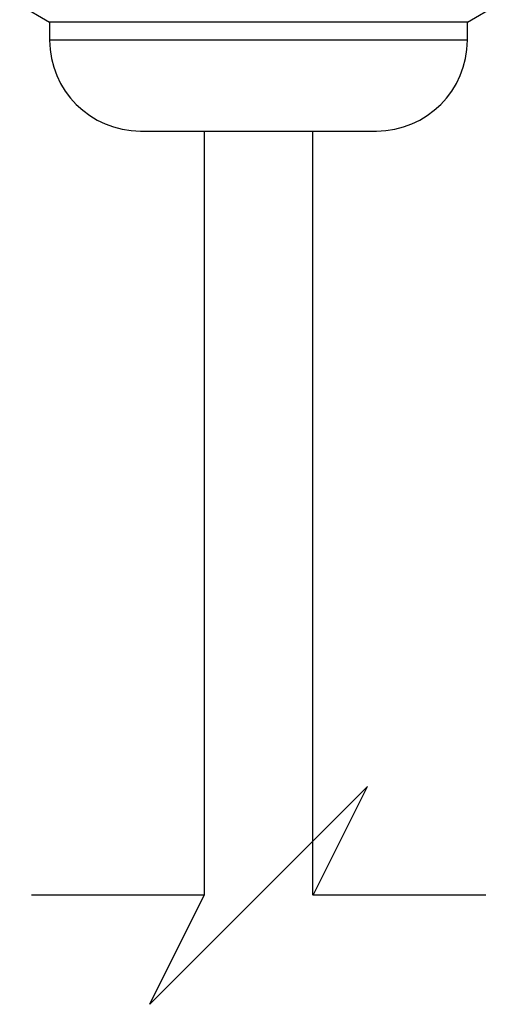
# Model space of a CAD drawing. Header units: millimetres. Extents: x 19 to 819, y 19 to 629.
# Tile 11 of 21: x 533 to 559, y 232 to 286. Entities that reach past the tile are written whole.
import ezdxf

# ---------------------------------------------------------------- set-up
doc = ezdxf.new("R2010")
doc.units = ezdxf.units.MM
doc.header["$LTSCALE"] = 3
doc.layers.add('DIMENSIONS', color=140, linetype='Continuous', lineweight=25)

msp = doc.modelspace()

# ---------------------------------------------------------------- linework, layer by layer
for p, q in [((533.117, 287.065), (534.767, 286.112)), ((557.767, 286.112), (559.417, 287.065)), ((534.767, 286.112), (534.767, 285.112)), ((546.267, 286.112), (534.767, 286.112)), ((557.767, 286.112), (546.267, 286.112)), ((557.767, 285.112), (557.767, 286.112)), ((546.267, 285.112), (534.767, 285.112)), ((557.767, 285.112), (546.267, 285.112)), ((539.767, 280.112), (546.267, 280.112)), ((543.267, 280.112), (543.267, 238.032)), ((546.267, 280.112), (552.767, 280.112)), ((549.267, 238.032), (549.267, 280.112))]:
    msp.add_line(p, q)
for centre, start, end in [((539.767, 285.112), 180, 270), ((552.767, 285.112), 270, 360)]:
    msp.add_arc(centre, 5, start, end)
at = {"layer": 'DIMENSIONS', "color": 140}
for p, q in [((552.277, 244.032), (546.277, 238.032)), ((549.277, 238.032), (552.277, 244.032)), ((543.277, 238.032), (533.763, 238.032)), ((546.277, 238.032), (540.277, 232.032)), ((540.277, 232.032), (543.277, 238.032)), ((558.792, 238.032), (549.277, 238.032))]:
    msp.add_line(p, q, dxfattribs=at)

doc.saveas('drawing.dxf')
